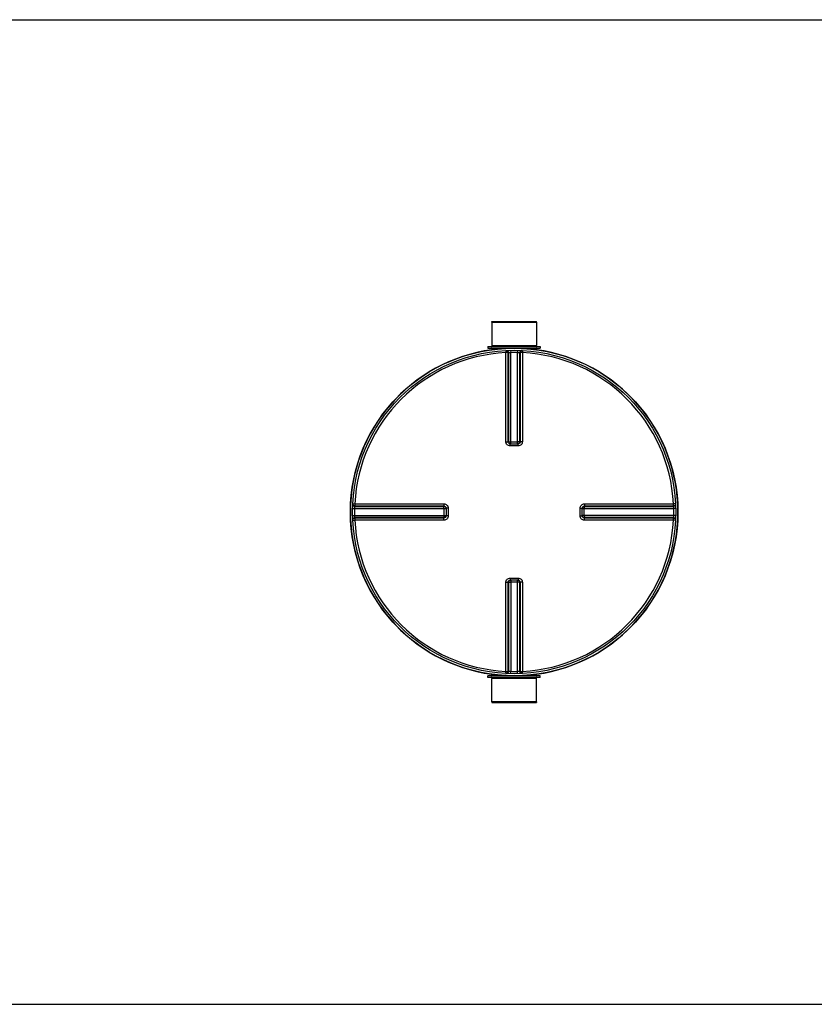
# Model space of a CAD drawing. Header units: millimetres. Extents: x 0 to 594, y 0 to 420.
# Tile 23 of 42: x 398 to 445, y 186 to 244. Entities that reach past the tile are written whole.
import ezdxf

# ---------------------------------------------------------------- set-up
doc = ezdxf.new("R2010")
doc.units = ezdxf.units.MM
doc.header["$LTSCALE"] = 32.67
doc.layers.get('0').update_dxf_attribs({"linetype": 'CONTINUOUS'})
doc.layers.add('01_GLOBAL', color=7, linetype='CONTINUOUS')
doc.layers.add('AXES_REF', color=7, linetype='CONTINUOUS')

msp = doc.modelspace()

# ---------------------------------------------------------------- linework, layer by layer
at = {"color": 7, "linetype": 'Continuous'}
for p, q in [((347.893, 243.877), (469.393, 243.877)), ((425.575, 226.114), (428.212, 226.114)), ((425.575, 226.114), (425.581, 224.739)), ((428.212, 226.114), (428.206, 224.739)), ((425.356, 224.677), (428.431, 224.677)), ((425.356, 224.677), (425.356, 224.577)), ((425.356, 224.577), (428.431, 224.577)), ((425.581, 224.739), (428.206, 224.739)), ((425.581, 224.739), (425.643, 224.677)), ((425.581, 224.564), (425.581, 224.487)), ((428.206, 224.739), (428.143, 224.677)), ((428.206, 224.564), (428.206, 224.487)), ((428.431, 224.677), (428.431, 224.577)), ((426.66, 218.956), (426.649, 218.956)), ((426.66, 218.956), (427.127, 218.956)), ((427.138, 218.956), (427.127, 218.956)), ((422.889, 215.197), (422.889, 215.197)), ((422.889, 215.197), (422.889, 215.185)), ((422.889, 215.185), (422.889, 214.718)), ((422.889, 214.718), (422.889, 214.707)), ((422.889, 214.707), (422.889, 214.707)), ((430.897, 215.185), (430.898, 215.197)), ((430.897, 214.718), (430.897, 215.185)), ((430.898, 214.707), (430.897, 214.718)), ((426.649, 210.947), (426.66, 210.948)), ((427.127, 210.948), (426.66, 210.948)), ((427.127, 210.948), (427.138, 210.947)), ((425.581, 205.339), (425.581, 205.417)), ((428.206, 205.339), (428.206, 205.417)), ((428.431, 205.327), (425.356, 205.327)), ((425.356, 205.227), (425.356, 205.327)), ((428.431, 205.227), (425.356, 205.227)), ((425.575, 203.789), (425.581, 205.164)), ((425.581, 205.164), (425.643, 205.227)), ((428.206, 205.164), (425.581, 205.164)), ((428.206, 205.164), (428.143, 205.227)), ((428.212, 203.789), (428.206, 205.164)), ((428.431, 205.227), (428.431, 205.327)), ((428.212, 203.789), (425.575, 203.789)), ((347.893, 186.027), (469.393, 186.027))]:
    msp.add_line(p, q, dxfattribs=at)
at = {"color": 9, "linetype": 'Continuous'}
for p, q in [((425.581, 224.564), (426.412, 224.564)), ((427.375, 224.564), (428.206, 224.564)), ((426.402, 224.439), (426.408, 224.317)), ((426.408, 219.082), (426.408, 224.317)), ((426.532, 219.081), (426.532, 224.315)), ((426.567, 224.316), (426.567, 219.078)), ((426.688, 224.45), (426.691, 224.328)), ((426.691, 218.956), (426.691, 224.328)), ((427.098, 224.45), (427.095, 224.328)), ((427.095, 218.956), (427.095, 224.328)), ((427.22, 219.078), (427.22, 224.316)), ((427.255, 224.315), (427.255, 219.081)), ((427.385, 224.439), (427.379, 224.317)), ((427.379, 224.317), (427.379, 219.082)), ((426.532, 219.081), (426.567, 219.078)), ((426.66, 218.832), (426.66, 218.956)), ((426.893, 218.832), (426.66, 218.832)), ((426.691, 219.077), (427.095, 219.077)), ((427.127, 218.832), (426.893, 218.832)), ((427.127, 218.832), (427.127, 218.956)), ((427.22, 219.078), (427.255, 219.081)), ((417.406, 215.444), (417.528, 215.437)), ((417.528, 215.437), (422.763, 215.437)), ((417.529, 215.278), (422.767, 215.278)), ((417.531, 215.313), (422.764, 215.313)), ((422.767, 215.278), (422.764, 215.313)), ((431.023, 215.313), (431.02, 215.278)), ((431.02, 215.278), (436.258, 215.278)), ((431.023, 215.313), (436.256, 215.313)), ((431.024, 215.437), (436.259, 215.437)), ((436.381, 215.444), (436.259, 215.437)), ((417.396, 215.157), (417.517, 215.154)), ((417.396, 214.747), (417.517, 214.75)), ((417.517, 215.154), (422.889, 215.154)), ((417.517, 214.75), (422.889, 214.75)), ((422.767, 214.626), (417.529, 214.626)), ((422.764, 214.591), (422.767, 214.626)), ((422.768, 215.154), (422.768, 214.75)), ((423.013, 215.185), (422.889, 215.185)), ((423.013, 214.718), (422.889, 214.718)), ((423.013, 215.185), (423.013, 214.718)), ((430.774, 215.185), (430.897, 215.185)), ((430.774, 214.718), (430.774, 215.185)), ((430.774, 214.718), (430.897, 214.718)), ((430.897, 215.154), (436.269, 215.154)), ((436.269, 214.75), (430.897, 214.75)), ((431.018, 214.75), (431.018, 215.154)), ((436.258, 214.626), (431.02, 214.626)), ((431.02, 214.626), (431.023, 214.591)), ((436.391, 215.157), (436.269, 215.154)), ((436.391, 214.747), (436.269, 214.75)), ((417.406, 214.46), (417.528, 214.466)), ((422.763, 214.466), (417.528, 214.466)), ((422.764, 214.591), (417.531, 214.591)), ((436.256, 214.591), (431.023, 214.591)), ((436.259, 214.466), (431.024, 214.466)), ((436.381, 214.46), (436.259, 214.466)), ((426.408, 205.586), (426.408, 210.821)), ((426.567, 210.826), (426.532, 210.822)), ((426.532, 205.589), (426.532, 210.822)), ((426.567, 210.826), (426.567, 205.587)), ((426.66, 211.071), (426.66, 210.948)), ((426.66, 211.071), (426.893, 211.071)), ((426.691, 210.948), (426.691, 205.576)), ((427.095, 210.827), (426.691, 210.827)), ((426.893, 211.071), (427.127, 211.071)), ((427.095, 205.576), (427.095, 210.948)), ((427.127, 211.071), (427.127, 210.948)), ((427.255, 210.822), (427.22, 210.826)), ((427.22, 205.587), (427.22, 210.826)), ((427.255, 210.822), (427.255, 205.589)), ((427.379, 210.821), (427.379, 205.586)), ((426.402, 205.465), (426.408, 205.586)), ((426.688, 205.454), (426.691, 205.576)), ((427.098, 205.454), (427.095, 205.576)), ((427.385, 205.465), (427.379, 205.586)), ((426.412, 205.339), (425.581, 205.339)), ((428.206, 205.339), (427.375, 205.339))]:
    msp.add_line(p, q, dxfattribs=at)
at = {"color": 7, "linetype": 'Continuous'}
msp.add_circle((426.893, 214.952), 9.5, dxfattribs=at)
for centre, radius, start, end in [((426.893, 214.952), 9.625, 97.83747, 262.16253), ((425.568, 224.564), 0.0125, 0, 90), ((428.218, 224.564), 0.0125, 90, 180), ((426.893, 214.952), 9.625, 277.83747, 82.16253), ((425.568, 205.339), 0.0125, 270, 360), ((428.218, 205.339), 0.0125, 180, 270)]:
    msp.add_arc(centre, radius, start, end, dxfattribs=at)
at = {"color": 9, "linetype": 'Continuous'}
for centre, radius, start, end in [((426.893, 214.952), 9.378, 92.96745, 177.03255), ((427.017, 214.954), 9.373, 92.75322, 92.96811), ((426.893, 214.958), 9.372, 88.76403, 91.23597), ((426.769, 214.954), 9.373, 87.03189, 87.24678), ((426.893, 214.952), 9.378, 2.96745, 87.03255), ((426.659, 219.086), 0.13, 253.23112, 258.82655), ((426.66, 219.089), 0.133, 258.82476, 265.06877), ((426.691, 229.555), 10.478, 269.8492, 269.99939), ((427.095, 229.555), 10.478, 270.0006, 270.14843), ((427.094, 219.081), 0.128, 285.34076, 292.57898), ((427.094, 219.081), 0.128, 292.5652, 299.81393), ((426.893, 214.828), 9.375, 177.03191, 177.24676), ((431.031, 215.185), 0.133, 168.82476, 175.06877), ((431.028, 215.186), 0.13, 163.23112, 168.82655), ((431.023, 215.152), 0.128, 150.18606, 157.4348), ((426.894, 214.828), 9.375, 2.75324, 2.96809), ((426.888, 214.952), 9.373, 178.76416, 181.23584), ((426.893, 215.076), 9.375, 182.75324, 182.96809), ((412.29, 215.154), 10.478, 0.00061, 0.1508), ((412.29, 214.75), 10.478, 359.85157, 359.9994), ((422.764, 214.751), 0.128, 330.18606, 337.4348), ((422.764, 214.752), 0.128, 337.42102, 344.65924), ((422.76, 214.717), 0.129, 345.51213, 350.47075), ((422.756, 214.718), 0.134, 350.46721, 354.9915), ((422.766, 214.751), 0.126, 344.66589, 348.01548), ((431.023, 215.152), 0.128, 157.42102, 164.65924), ((441.497, 215.154), 10.478, 179.85157, 179.9994), ((441.496, 214.75), 10.478, 180.00061, 180.1508), ((426.894, 215.076), 9.375, 357.03191, 357.24676), ((426.899, 214.952), 9.373, 358.76416, 1.23584), ((426.893, 214.952), 9.378, 182.96745, 267.03255), ((426.893, 214.952), 9.378, 272.96745, 357.03255), ((426.693, 210.822), 0.128, 112.5652, 119.81393), ((426.693, 210.822), 0.128, 105.34076, 112.57898), ((426.691, 200.349), 10.478, 90.0006, 90.14843), ((427.095, 200.349), 10.478, 89.8492, 89.99939), ((427.127, 210.814), 0.133, 78.82476, 85.06877), ((427.127, 210.818), 0.13, 73.23112, 78.82655), ((427.017, 214.949), 9.373, 267.03189, 267.24678), ((426.893, 214.946), 9.372, 268.76403, 271.23597), ((426.769, 214.949), 9.373, 272.75322, 272.96811)]:
    msp.add_arc(centre, radius, start, end, dxfattribs=at)
for points in [[(426.402, 224.439), (426.462, 224.442), (426.532, 224.375), (426.532, 224.315)], [(426.437, 224.441), (426.497, 224.444), (426.567, 224.376), (426.567, 224.316)], [(427.35, 224.441), (427.29, 224.444), (427.22, 224.376), (427.22, 224.316)], [(427.385, 224.439), (427.325, 224.442), (427.255, 224.375), (427.255, 224.315)], [(426.622, 218.962), (426.574, 218.976), (426.532, 219.031), (426.532, 219.081)], [(426.567, 219.078), (426.567, 219.026), (426.615, 218.967), (426.666, 218.956)], [(427.255, 219.081), (427.255, 219.024), (427.195, 218.962), (427.138, 218.957)], [(427.157, 218.97), (427.193, 218.991), (427.22, 219.036), (427.22, 219.078)], [(417.404, 215.408), (417.401, 215.348), (417.469, 215.278), (417.529, 215.278)], [(417.406, 215.444), (417.403, 215.384), (417.47, 215.313), (417.531, 215.313)], [(422.764, 215.313), (422.821, 215.313), (422.882, 215.253), (422.889, 215.197)], [(422.767, 215.278), (422.82, 215.278), (422.878, 215.23), (422.889, 215.179)], [(430.903, 215.223), (430.917, 215.271), (430.973, 215.313), (431.023, 215.313)], [(430.912, 215.216), (430.932, 215.252), (430.978, 215.278), (431.02, 215.278)], [(436.381, 215.444), (436.384, 215.384), (436.316, 215.313), (436.256, 215.313)], [(436.382, 215.408), (436.385, 215.348), (436.318, 215.278), (436.258, 215.278)], [(417.404, 214.496), (417.401, 214.556), (417.469, 214.625), (417.529, 214.626)], [(422.885, 214.685), (422.872, 214.636), (422.815, 214.591), (422.764, 214.591)], [(422.875, 214.688), (422.854, 214.652), (422.809, 214.626), (422.767, 214.626)], [(431.02, 214.626), (430.967, 214.626), (430.908, 214.673), (430.897, 214.725)], [(431.023, 214.591), (430.966, 214.591), (430.904, 214.65), (430.898, 214.707)], [(436.382, 214.496), (436.385, 214.556), (436.318, 214.625), (436.258, 214.626)], [(417.406, 214.46), (417.403, 214.52), (417.47, 214.59), (417.531, 214.591)], [(436.381, 214.46), (436.384, 214.52), (436.316, 214.591), (436.256, 214.591)], [(426.532, 210.822), (426.532, 210.879), (426.592, 210.941), (426.649, 210.947)], [(426.629, 210.934), (426.593, 210.913), (426.567, 210.867), (426.567, 210.826)], [(427.22, 210.826), (427.22, 210.878), (427.172, 210.937), (427.12, 210.948)], [(427.165, 210.942), (427.213, 210.928), (427.255, 210.872), (427.255, 210.822)], [(426.402, 205.465), (426.462, 205.461), (426.532, 205.529), (426.532, 205.589)], [(426.437, 205.463), (426.497, 205.46), (426.567, 205.527), (426.567, 205.587)], [(427.35, 205.463), (427.29, 205.46), (427.22, 205.527), (427.22, 205.587)], [(427.385, 205.465), (427.325, 205.461), (427.255, 205.529), (427.255, 205.589)]]:
    msp.add_open_spline(points, degree=3, dxfattribs=at)
for points, knots in [([(426.532, 224.315), (426.528, 224.316), (426.486, 224.316), (426.445, 224.317), (426.408, 224.317)], [0, 0, 0, 0, 0.109199, 1, 1, 1, 1]), ([(426.567, 224.316), (426.571, 224.318), (426.613, 224.323), (426.654, 224.326), (426.691, 224.328)], [0, 0, 0, 0, 0.10812, 1, 1, 1, 1]), ([(427.095, 224.328), (427.11, 224.327), (427.151, 224.324), (427.194, 224.324), (427.22, 224.316)], [0, 0, 0, 0, 0.352806, 1, 1, 1, 1]), ([(427.379, 224.317), (427.364, 224.317), (427.323, 224.316), (427.281, 224.32), (427.255, 224.315)], [0, 0, 0, 0, 0.353705, 1, 1, 1, 1]), ([(426.408, 219.082), (426.422, 219.082), (426.464, 219.082), (426.505, 219.084), (426.532, 219.081)], [0, 0, 0, 0, 0.353802, 1, 1, 1, 1]), ([(426.66, 218.832), (426.596, 218.832), (426.463, 218.884), (426.408, 219.018), (426.408, 219.082)], [0, 0, 0, 0, 0.496223, 1, 1, 1, 1]), ([(426.567, 219.078), (426.571, 219.078), (426.603, 219.077), (426.635, 219.077), (426.664, 219.077)], [0, 0, 0, 0, 0.107786, 1, 1, 1, 1]), ([(427.22, 219.078), (427.216, 219.078), (427.184, 219.077), (427.151, 219.077), (427.123, 219.077)], [0, 0, 0, 0, 0.107786, 1, 1, 1, 1]), ([(427.379, 219.082), (427.379, 219.019), (427.325, 218.885), (427.191, 218.832), (427.127, 218.832)], [0, 0, 0, 0, 0.49807, 1, 1, 1, 1]), ([(427.379, 219.082), (427.364, 219.082), (427.323, 219.082), (427.281, 219.084), (427.255, 219.081)], [0, 0, 0, 0, 0.353802, 1, 1, 1, 1]), ([(417.517, 215.154), (417.518, 215.169), (417.521, 215.21), (417.521, 215.252), (417.529, 215.278)], [0, 0, 0, 0, 0.352806, 1, 1, 1, 1]), ([(417.528, 215.437), (417.528, 215.423), (417.529, 215.381), (417.525, 215.339), (417.531, 215.313)], [0, 0, 0, 0, 0.353705, 1, 1, 1, 1]), ([(422.763, 215.437), (422.763, 215.423), (422.763, 215.381), (422.762, 215.34), (422.764, 215.313)], [0, 0, 0, 0, 0.353799, 1, 1, 1, 1]), ([(422.763, 215.437), (422.827, 215.437), (422.96, 215.383), (423.013, 215.249), (423.013, 215.185)], [0, 0, 0, 0, 0.499789, 1, 1, 1, 1]), ([(422.768, 215.181), (422.768, 215.193), (422.768, 215.225), (422.769, 215.258), (422.767, 215.278)], [0, 0, 0, 0, 0.367922, 1, 1, 1, 1]), ([(430.774, 215.185), (430.774, 215.249), (430.826, 215.382), (430.959, 215.437), (431.024, 215.437)], [0, 0, 0, 0, 0.496223, 1, 1, 1, 1]), ([(431.018, 215.181), (431.018, 215.193), (431.019, 215.225), (431.018, 215.258), (431.02, 215.278)], [0, 0, 0, 0, 0.367736, 1, 1, 1, 1]), ([(431.024, 215.437), (431.024, 215.423), (431.023, 215.381), (431.025, 215.34), (431.023, 215.313)], [0, 0, 0, 0, 0.353802, 1, 1, 1, 1]), ([(436.256, 215.313), (436.257, 215.318), (436.258, 215.359), (436.259, 215.4), (436.259, 215.437)], [0, 0, 0, 0, 0.109199, 1, 1, 1, 1]), ([(436.258, 215.278), (436.259, 215.274), (436.264, 215.232), (436.268, 215.191), (436.269, 215.154)], [0, 0, 0, 0, 0.10812, 1, 1, 1, 1]), ([(417.529, 214.626), (417.527, 214.63), (417.523, 214.671), (417.519, 214.713), (417.517, 214.75)], [0, 0, 0, 0, 0.10812, 1, 1, 1, 1]), ([(423.013, 214.718), (423.013, 214.654), (422.96, 214.521), (422.827, 214.466), (422.763, 214.466)], [0, 0, 0, 0, 0.500211, 1, 1, 1, 1]), ([(422.768, 214.723), (422.768, 214.711), (422.768, 214.678), (422.769, 214.646), (422.767, 214.626)], [0, 0, 0, 0, 0.367736, 1, 1, 1, 1]), ([(431.024, 214.466), (430.96, 214.466), (430.827, 214.521), (430.774, 214.654), (430.774, 214.718)], [0, 0, 0, 0, 0.49807, 1, 1, 1, 1]), ([(431.018, 214.722), (431.018, 214.71), (431.019, 214.678), (431.018, 214.646), (431.02, 214.626)], [0, 0, 0, 0, 0.367922, 1, 1, 1, 1]), ([(436.269, 214.75), (436.269, 214.735), (436.265, 214.694), (436.266, 214.651), (436.258, 214.626)], [0, 0, 0, 0, 0.352806, 1, 1, 1, 1]), ([(417.531, 214.591), (417.53, 214.586), (417.529, 214.544), (417.528, 214.503), (417.528, 214.466)], [0, 0, 0, 0, 0.109199, 1, 1, 1, 1]), ([(422.763, 214.466), (422.763, 214.481), (422.763, 214.522), (422.762, 214.564), (422.764, 214.591)], [0, 0, 0, 0, 0.353802, 1, 1, 1, 1]), ([(431.024, 214.466), (431.024, 214.481), (431.023, 214.522), (431.025, 214.564), (431.023, 214.591)], [0, 0, 0, 0, 0.353802, 1, 1, 1, 1]), ([(436.259, 214.466), (436.259, 214.481), (436.258, 214.522), (436.262, 214.564), (436.256, 214.591)], [0, 0, 0, 0, 0.353705, 1, 1, 1, 1]), ([(426.408, 210.821), (426.408, 210.885), (426.462, 211.018), (426.596, 211.071), (426.66, 211.071)], [0, 0, 0, 0, 0.49807, 1, 1, 1, 1]), ([(426.408, 210.821), (426.422, 210.821), (426.464, 210.822), (426.505, 210.82), (426.532, 210.822)], [0, 0, 0, 0, 0.353802, 1, 1, 1, 1]), ([(426.567, 210.826), (426.571, 210.826), (426.603, 210.826), (426.635, 210.827), (426.664, 210.827)], [0, 0, 0, 0, 0.107786, 1, 1, 1, 1]), ([(427.22, 210.826), (427.216, 210.826), (427.184, 210.826), (427.152, 210.827), (427.123, 210.827)], [0, 0, 0, 0, 0.107786, 1, 1, 1, 1]), ([(427.127, 211.071), (427.19, 211.071), (427.324, 211.019), (427.379, 210.886), (427.379, 210.821)], [0, 0, 0, 0, 0.496223, 1, 1, 1, 1]), ([(427.379, 210.821), (427.364, 210.821), (427.323, 210.822), (427.281, 210.82), (427.255, 210.822)], [0, 0, 0, 0, 0.353802, 1, 1, 1, 1]), ([(426.408, 205.586), (426.422, 205.586), (426.464, 205.587), (426.506, 205.584), (426.532, 205.589)], [0, 0, 0, 0, 0.353705, 1, 1, 1, 1]), ([(426.691, 205.576), (426.677, 205.576), (426.635, 205.58), (426.593, 205.579), (426.567, 205.587)], [0, 0, 0, 0, 0.352806, 1, 1, 1, 1]), ([(427.22, 205.587), (427.215, 205.586), (427.174, 205.581), (427.132, 205.577), (427.095, 205.576)], [0, 0, 0, 0, 0.10812, 1, 1, 1, 1]), ([(427.255, 205.589), (427.259, 205.588), (427.301, 205.587), (427.342, 205.586), (427.379, 205.586)], [0, 0, 0, 0, 0.109199, 1, 1, 1, 1])]:
    msp.add_open_spline(points, degree=3, knots=knots, dxfattribs=at)
at = {"layer": '01_GLOBAL', "color": 7, "linetype": 'Continuous'}
msp.add_circle((426.893, 214.952), 9.625, dxfattribs=at)
at = {"layer": 'AXES_REF', "color": 7, "linetype": 'Continuous'}
for p, q in [((425.581, 226.139), (428.206, 226.139)), ((425.581, 226.114), (425.581, 226.139)), ((428.206, 226.114), (428.206, 226.139)), ((425.581, 203.789), (425.581, 203.764)), ((425.581, 203.764), (428.206, 203.764)), ((428.206, 203.789), (428.206, 203.764))]:
    msp.add_line(p, q, dxfattribs=at)

doc.saveas('drawing.dxf')
